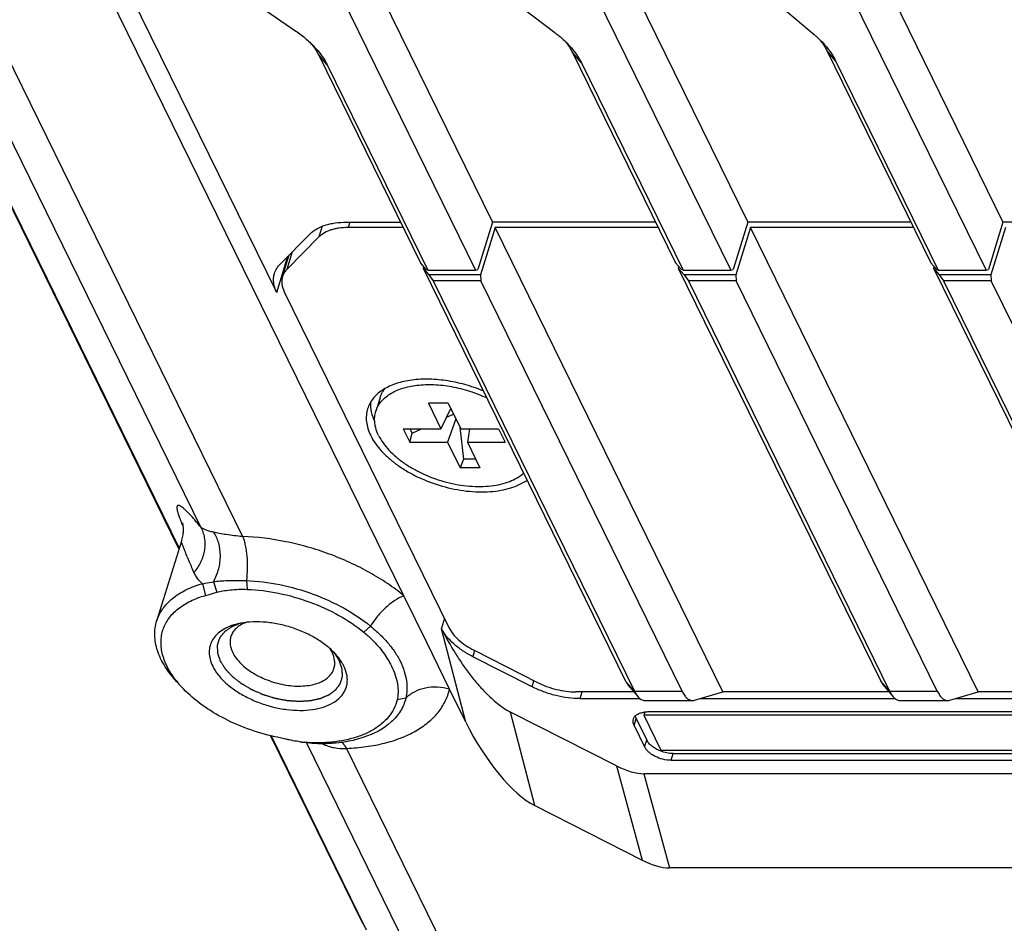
# Model space of a CAD drawing. Header units: millimetres. Extents: x 0 to 420, y 0 to 297.
# Tile 4 of 54: x 63 to 78, y 32 to 46. Entities that reach past the tile are written whole.
import ezdxf

# ---------------------------------------------------------------- set-up
doc = ezdxf.new("R2010")
doc.units = ezdxf.units.MM
doc.header["$LTSCALE"] = 23.1
doc.layers.add('00_COMPONENTS', color=7, linetype='CONTINUOUS')

msp = doc.modelspace()

# ---------------------------------------------------------------- linework, layer by layer
at = {"layer": '00_COMPONENTS', "color": 7}
for p, q in [((67.1507, 41.5476), (55.7112, 64.8588)), ((59.5797, 64.8588), (70.4861, 42.6339)), ((63.5218, 64.8588), (74.4282, 42.6339)), ((67.464, 64.8588), (78.3704, 42.6339)), ((59.5888, 63.5636), (70.2237, 41.892)), ((63.5309, 63.5636), (74.1658, 41.892)), ((67.4731, 63.5636), (78.108, 41.892)), ((69.1137, 36.8666), (57.4168, 60.7024)), ((54.6495, 59.9835), (65.6402, 37.587)), ((54.661, 59.9809), (65.6441, 37.5997)), ((55.2054, 59.8751), (65.9737, 37.9317)), ((55.8246, 59.788), (66.6241, 37.7809)), ((66.9143, 45.9489), (67.4444, 45.5855)), ((70.9394, 45.9461), (71.4488, 45.5603)), ((74.9647, 45.9434), (75.4533, 45.5301)), ((67.7944, 45.2208), (69.3714, 42.0073)), ((67.9302, 45.0641), (67.7944, 45.2208)), ((71.7216, 45.2513), (73.3135, 42.0073)), ((71.8574, 45.0946), (71.7216, 45.2513)), ((75.6478, 45.2837), (77.2556, 42.0073)), ((75.7836, 45.127), (75.6478, 45.2837)), ((67.9302, 45.0641), (69.4868, 41.892)), ((71.8574, 45.0946), (73.429, 41.892)), ((75.7836, 45.127), (77.3711, 41.892)), ((68.2272, 42.6339), (69.0638, 42.6339)), ((68.2786, 42.6339), (68.253, 42.551)), ((70.4861, 42.6339), (70.2601, 41.9028)), ((73.006, 42.6339), (70.4861, 42.6339)), ((74.4282, 42.6339), (74.2023, 41.9028)), ((76.9481, 42.6339), (74.4282, 42.6339)), ((78.3704, 42.6339), (78.1444, 41.9028)), ((80.8903, 42.6339), (78.3704, 42.6339)), ((67.2048, 41.9872), (67.6653, 42.4519)), ((67.8546, 42.571), (67.8034, 42.4054)), ((69.1045, 42.551), (68.253, 42.551)), ((70.5267, 42.551), (70.3008, 41.8199)), ((74.0449, 35.3818), (70.5267, 42.551)), ((73.0467, 42.551), (70.5267, 42.551)), ((74.4689, 42.551), (74.243, 41.8199)), ((77.987, 35.3818), (74.4689, 42.551)), ((76.9888, 42.551), (74.4689, 42.551)), ((78.411, 42.551), (78.1851, 41.8199)), ((67.8034, 42.4054), (67.3118, 41.9093)), ((67.3118, 41.9093), (67.3953, 42.1794)), ((67.1507, 41.5476), (67.3236, 42.107)), ((67.2411, 41.7939), (67.3443, 42.128)), ((69.4619, 41.9028), (69.3714, 42.0073)), ((73.404, 41.9028), (73.3135, 42.0073)), ((77.3462, 41.9028), (77.2556, 42.0073)), ((69.4202, 41.9509), (69.412, 41.9244)), ((69.412, 41.9244), (72.5409, 35.5484)), ((69.412, 41.9244), (69.5026, 41.8199)), ((69.4868, 41.892), (69.4619, 41.9028)), ((69.4868, 41.892), (70.2237, 41.892)), ((70.2237, 41.892), (70.2601, 41.9028)), ((73.3624, 41.9509), (73.3542, 41.9244)), ((73.3542, 41.9244), (76.483, 35.5484)), ((73.3542, 41.9244), (73.4447, 41.8199)), ((73.429, 41.892), (73.404, 41.9028)), ((73.429, 41.892), (74.1658, 41.892)), ((74.1658, 41.892), (74.2023, 41.9028)), ((77.3045, 41.9509), (77.2963, 41.9244)), ((77.2963, 41.9244), (80.4252, 35.5484)), ((77.2963, 41.9244), (77.3868, 41.8199)), ((77.3711, 41.892), (77.3462, 41.9028)), ((77.3711, 41.892), (78.108, 41.892)), ((78.108, 41.892), (78.1444, 41.9028)), ((69.5026, 41.8199), (69.5682, 41.7263)), ((70.3008, 41.8199), (69.5026, 41.8199)), ((69.5682, 41.7263), (72.6767, 35.3917)), ((70.305, 41.7263), (69.5682, 41.7263)), ((70.3008, 41.8199), (70.305, 41.7263)), ((73.4136, 35.3917), (70.305, 41.7263)), ((73.4447, 41.8199), (73.5103, 41.7263)), ((74.243, 41.8199), (73.4447, 41.8199)), ((73.5103, 41.7263), (76.6188, 35.3917)), ((74.2472, 41.7263), (73.5103, 41.7263)), ((74.243, 41.8199), (74.2472, 41.7263)), ((77.3557, 35.3917), (74.2472, 41.7263)), ((77.3868, 41.8199), (77.4525, 41.7263)), ((78.1851, 41.8199), (77.3868, 41.8199)), ((77.4525, 41.7263), (80.561, 35.3917)), ((78.1893, 41.7263), (77.4525, 41.7263)), ((78.1851, 41.8199), (78.1893, 41.7263)), ((81.2978, 35.3917), (78.1893, 41.7263)), ((67.2686, 41.5577), (69.8118, 36.3752)), ((68.7466, 39.9223), (68.6821, 39.7134)), ((69.4947, 39.8367), (69.6879, 39.443)), ((69.8017, 39.8367), (69.4947, 39.8367)), ((69.8396, 39.7595), (69.6879, 39.443)), ((69.8017, 39.8367), (69.9949, 39.443)), ((69.7733, 39.6211), (69.8827, 39.6717)), ((69.9181, 39.5995), (69.7896, 39.2358)), ((69.1046, 39.443), (69.2062, 39.2358)), ((69.1046, 39.443), (69.6879, 39.443)), ((69.209, 39.443), (69.2421, 39.3754)), ((69.2421, 39.3754), (69.3882, 39.443)), ((69.9815, 39.4703), (70.0366, 38.9727)), ((69.9949, 39.443), (70.5783, 39.443)), ((70.1299, 39.443), (70.0966, 39.2358)), ((70.5783, 39.443), (70.6799, 39.2358)), ((69.2062, 39.2358), (69.2421, 39.3754)), ((69.2062, 39.2358), (69.7896, 39.2358)), ((69.7896, 39.2358), (69.9828, 38.8421)), ((70.0966, 39.2358), (70.2898, 38.8421)), ((70.0966, 39.2358), (70.6799, 39.2358)), ((70.0366, 38.9727), (69.9828, 38.8421)), ((70.2257, 38.9727), (70.0366, 38.9727)), ((70.2898, 38.8421), (69.9828, 38.8421)), ((65.6777, 37.7083), (65.2964, 36.4745)), ((66.0029, 37.0519), (66.0509, 36.8696)), ((66.1738, 37.0831), (66.2255, 36.9192)), ((66.6826, 37.1002), (66.6943, 36.9641)), ((69.4678, 36.1451), (69.1137, 36.8666)), ((69.7417, 36.5181), (69.6942, 36.3645)), ((68.5998, 36.3961), (68.497, 36.302)), ((69.6982, 36.3563), (69.6942, 36.3645)), ((70.0724, 34.9129), (69.6982, 36.3563)), ((69.8218, 35.4236), (69.4678, 36.1451)), ((70.2088, 36.0191), (70.1797, 35.925)), ((71.0962, 35.4603), (70.1797, 35.925)), ((70.2002, 36.0235), (71.1786, 35.5275)), ((65.678, 35.461), (65.6034, 35.5426)), ((71.0962, 35.4603), (71.1254, 35.5545)), ((72.6767, 35.3917), (72.5409, 35.5484)), ((72.577, 35.4911), (72.7283, 35.3098)), ((76.6188, 35.3917), (76.483, 35.5484)), ((76.5192, 35.4911), (76.6705, 35.3098)), ((70.0724, 34.9129), (69.8218, 35.4236)), ((72.6682, 35.3818), (71.7711, 35.3818)), ((71.8369, 35.2782), (71.8689, 35.3818)), ((72.6767, 35.3917), (73.4136, 35.3917)), ((73.6046, 35.2517), (74.0449, 35.3818)), ((76.6104, 35.3818), (74.0449, 35.3818)), ((76.6188, 35.3917), (77.3557, 35.3917)), ((77.5468, 35.2517), (77.987, 35.3818)), ((80.5525, 35.3818), (77.987, 35.3818)), ((69.1451, 35.2849), (69.0098, 35.2571)), ((71.8369, 35.2782), (72.7604, 35.2782)), ((72.8381, 35.2473), (73.5749, 35.2473)), ((73.6944, 35.2782), (76.7025, 35.2782)), ((76.7802, 35.2473), (77.5171, 35.2473)), ((77.6365, 35.2782), (80.6447, 35.2782)), ((71.1379, 33.6251), (70.7637, 35.0685)), ((72.4018, 34.238), (70.7637, 35.0685)), ((72.8367, 35.069), (72.8214, 35.0196)), ((72.8214, 35.0196), (73.0858, 34.4809)), ((134.2255, 35.0196), (72.8214, 35.0196)), ((134.0357, 35.071), (72.8772, 35.071)), ((72.6719, 34.8638), (72.7042, 34.9682)), ((72.6719, 34.8638), (72.8346, 34.5323)), ((72.7042, 34.9682), (72.8669, 34.6367)), ((67.0546, 34.7047), (68.4759, 31.8083)), ((67.066, 34.7021), (68.5354, 31.7077)), ((67.6105, 34.5963), (70.1722, 29.376)), ((67.919, 34.5807), (67.8569, 34.595)), ((72.8346, 34.5323), (72.8669, 34.6367)), ((68.2296, 34.5092), (70.9066, 29.0542)), ((73.0858, 34.4809), (134.4898, 34.4809)), ((73.2433, 34.3251), (73.2756, 34.4295)), ((73.2756, 34.4295), (134.434, 34.4295)), ((72.4018, 34.238), (72.7965, 32.7843)), ((73.2433, 34.3251), (134.4017, 34.3251)), ((72.8234, 34.1179), (73.2182, 32.6641)), ((135.0249, 34.1179), (72.8234, 34.1179)), ((71.1379, 33.6251), (72.7965, 32.7843)), ((135.3888, 32.6641), (73.2182, 32.6641))]:
    msp.add_line(p, q, dxfattribs=at)
for points in [[(65.6933, 37.9938), (65.6932, 37.994), (65.6934, 37.9931), (65.694, 37.9911), (65.6947, 37.9878), (65.6957, 37.9835), (65.6968, 37.9781), (65.698, 37.9716), (65.6992, 37.9643), (65.7005, 37.956), (65.7016, 37.947), (65.7027, 37.9371), (65.7036, 37.9263), (65.7043, 37.9147), (65.7048, 37.9022), (65.705, 37.8887), (65.7049, 37.8744), (65.7044, 37.8591), (65.7034, 37.8428), (65.7018, 37.8255), (65.6996, 37.8071), (65.6966, 37.7877), (65.6928, 37.7672), (65.6879, 37.7456), (65.6819, 37.7227), (65.6777, 37.7083)], [(67.5081, 34.6115), (67.5155, 34.6106), (67.5272, 34.6089), (67.539, 34.6072), (67.5511, 34.6053), (67.5632, 34.6034), (67.5712, 34.6021)]]:
    msp.add_lwpolyline(points, dxfattribs=at)
for centre, radius, start, end in [((68.5683, 39.2089), 3.1327, 202.90799, 203.78936), ((66.8947, 36.5735), 1.6486, 218.59647, 222.43959), ((72.8744, 34.6782), 0.3927, 94.19087, 96.42431), ((72.8768, 34.6444), 0.4266, 89.94174, 94.18108), ((67.7822, 36.6925), 2.0989, 262.49673, 264.23722), ((67.7843, 36.7129), 2.1194, 264.23586, 264.57869)]:
    msp.add_arc(centre, radius, start, end, dxfattribs=at)
for centre, major_axis, ratio, start_param, end_param in [((70.6865, 34.9129), (-0.772, 1.3193), 0.354076, 1.3664975, 2.6388988), ((71.4522, 36.8373), (-1.5921, 2.6627), 0.3469965, -3.6445824, -3.3461733), ((71.8469, 35.3835), (-1.5921, 2.6627), 0.3469965, -3.6445824, -3.3461733)]:
    msp.add_ellipse(centre, major_axis=major_axis, ratio=ratio, start_param=start_param, end_param=end_param, dxfattribs=at)
for points, knots in [([(67.4444, 45.5855), (67.5011, 45.5466), (67.6074, 45.4658), (67.704, 45.3734), (67.7475, 45.3258)], [0, 0, 0, 0, 0.5160619, 1, 1, 1, 1]), ([(71.4488, 45.5603), (71.4698, 45.5444), (71.5495, 45.4815), (71.624, 45.4118), (71.6747, 45.3563)], [0, 0, 0, 0, 0.2597145, 1, 1, 1, 1]), ([(75.4533, 45.5301), (75.4667, 45.5188), (75.5181, 45.474), (75.5668, 45.4261), (75.6009, 45.3887)], [0, 0, 0, 0, 0.2569581, 1, 1, 1, 1]), ([(67.6867, 45.3884), (67.6913, 45.3827), (67.7089, 45.3601), (67.7257, 45.3368), (67.7376, 45.319)], [0, 0, 0, 0, 0.2545031, 1, 1, 1, 1]), ([(71.6139, 45.4189), (71.6185, 45.4132), (71.6361, 45.3906), (71.6529, 45.3672), (71.6647, 45.3495)], [0, 0, 0, 0, 0.2545032, 1, 1, 1, 1]), ([(71.6647, 45.3495), (71.6701, 45.3414), (71.6906, 45.3096), (71.7092, 45.2765), (71.7216, 45.2513)], [0, 0, 0, 0, 0.2565998, 1, 1, 1, 1]), ([(71.6747, 45.3563), (71.6937, 45.3355), (71.7632, 45.2547), (71.8229, 45.1649), (71.8574, 45.0946)], [0, 0, 0, 0, 0.2651007, 1, 1, 1, 1]), ([(75.5402, 45.4513), (75.5447, 45.4456), (75.5624, 45.423), (75.5791, 45.3996), (75.591, 45.3819)], [0, 0, 0, 0, 0.2545033, 1, 1, 1, 1]), ([(75.591, 45.3819), (75.5964, 45.3738), (75.6169, 45.342), (75.6354, 45.3089), (75.6478, 45.2837)], [0, 0, 0, 0, 0.2566, 1, 1, 1, 1]), ([(75.6009, 45.3887), (75.62, 45.3678), (75.6895, 45.2871), (75.7491, 45.1973), (75.7836, 45.127)], [0, 0, 0, 0, 0.2651014, 1, 1, 1, 1]), ([(67.7376, 45.319), (67.7429, 45.3109), (67.7635, 45.2791), (67.782, 45.2461), (67.7944, 45.2208)], [0, 0, 0, 0, 0.2566002, 1, 1, 1, 1]), ([(67.7475, 45.3258), (67.7666, 45.305), (67.8361, 45.2242), (67.8957, 45.1345), (67.9302, 45.0641)], [0, 0, 0, 0, 0.2651009, 1, 1, 1, 1]), ([(67.6653, 42.4519), (67.7284, 42.5155), (67.8365, 42.5713), (67.974, 42.6085), (68.0836, 42.6285), (68.1691, 42.6339), (68.2272, 42.6339)], [0, 0, 0, 0, 0.4461609, 0.5752259, 0.7108903, 1, 1, 1, 1]), ([(68.253, 42.551), (68.2065, 42.551), (68.1381, 42.5467), (68.0504, 42.5307), (67.9404, 42.5009), (67.8539, 42.4563), (67.8034, 42.4054)], [0, 0, 0, 0, 0.2891121, 0.4247731, 0.5538389, 1, 1, 1, 1]), ([(67.1163, 41.8429), (67.1246, 41.8695), (67.1485, 41.9218), (67.1844, 41.9666), (67.2048, 41.9872)], [0, 0, 0, 0, 0.4899082, 1, 1, 1, 1]), ([(67.1507, 41.5476), (67.1386, 41.5723), (67.1184, 41.622), (67.1018, 41.6983), (67.1002, 41.7726), (67.1093, 41.8202), (67.1163, 41.8429)], [0, 0, 0, 0, 0.2715869, 0.5255283, 0.7663041, 1, 1, 1, 1]), ([(67.3118, 41.9093), (67.2955, 41.8928), (67.2668, 41.857), (67.2477, 41.8152), (67.2411, 41.7939)], [0, 0, 0, 0, 0.5101006, 1, 1, 1, 1]), ([(67.2411, 41.7939), (67.2355, 41.7758), (67.2281, 41.7376), (67.2299, 41.6562), (67.2499, 41.5958), (67.2686, 41.5577)], [0, 0, 0, 0, 0.2341412, 0.4753766, 1, 1, 1, 1]), ([(70.3428, 40.028), (70.2497, 40.0667), (70.0591, 40.1321), (69.7677, 40.1935), (69.4818, 40.2162), (69.2145, 40.1992), (69.0108, 40.1509), (68.8694, 40.0914), (68.7782, 40.0393), (68.6999, 39.9787), (68.6356, 39.9104), (68.586, 39.835), (68.5632, 39.7805), (68.5547, 39.7527)], [0, 0, 0, 0, 0.1522599, 0.303332, 0.4485689, 0.5839048, 0.7063901, 0.7624515, 0.8150701, 0.8645266, 0.9113203, 0.9561735, 1, 1, 1, 1]), ([(68.6821, 39.7134), (68.6902, 39.7397), (68.7121, 39.7915), (68.7602, 39.8626), (68.823, 39.9266), (68.9284, 40.0039), (69.0941, 40.0769), (69.3248, 40.1238), (69.5832, 40.1316), (69.8567, 40.1), (70.132, 40.0306), (70.31, 39.9605), (70.3959, 39.9197)], [0, 0, 0, 0, 0.04344, 0.0879961, 0.1346501, 0.1841599, 0.2932995, 0.4169552, 0.5534792, 0.6993433, 0.8499004, 1, 1, 1, 1]), ([(68.7466, 39.9223), (68.7545, 39.9477), (68.7755, 39.9979), (68.8056, 40.0432), (68.8226, 40.0645)], [0, 0, 0, 0, 0.4940325, 1, 1, 1, 1]), ([(68.5994, 39.8533), (68.5963, 39.804), (68.6058, 39.6995), (68.6416, 39.6014), (68.6651, 39.5528)], [0, 0, 0, 0, 0.4781036, 1, 1, 1, 1]), ([(68.5547, 39.7527), (68.5449, 39.721), (68.532, 39.6543), (68.5343, 39.5503), (68.5576, 39.4434), (68.5858, 39.374), (68.6028, 39.3394)], [0, 0, 0, 0, 0.2336956, 0.4744732, 0.7284112, 1, 1, 1, 1]), ([(68.7256, 39.3394), (68.7102, 39.3707), (68.6847, 39.4335), (68.6636, 39.5302), (68.6616, 39.6243), (68.6732, 39.6847), (68.6821, 39.7134)], [0, 0, 0, 0, 0.2715674, 0.5255368, 0.7663002, 1, 1, 1, 1]), ([(68.6028, 39.3394), (68.6456, 39.252), (68.7367, 39.1274), (68.8876, 38.9818), (69.0244, 38.8752), (69.1776, 38.7777), (69.402, 38.6609), (69.7036, 38.5488), (70.0178, 38.4851), (70.2666, 38.4671), (70.4438, 38.4704), (70.6106, 38.4904), (70.8068, 38.5369), (70.9424, 38.5974), (71.0186, 38.6508)], [0, 0, 0, 0, 0.1065777, 0.1662109, 0.2295606, 0.2960431, 0.3649264, 0.506379, 0.646816, 0.7144703, 0.779304, 0.8406609, 0.8980607, 1, 1, 1, 1]), ([(68.7256, 39.3394), (68.745, 39.2998), (68.7929, 39.2209), (68.8844, 39.1101), (68.9966, 39.0042), (69.1271, 38.9053), (69.2734, 38.8153), (69.4868, 38.709), (69.7719, 38.6096), (70.0672, 38.558), (70.2984, 38.5494), (70.4608, 38.5593), (70.6118, 38.5853), (70.7858, 38.6384), (70.9032, 38.7036), (70.9655, 38.7591)], [0, 0, 0, 0, 0.051881, 0.1081847, 0.1687606, 0.2331704, 0.3007543, 0.3706951, 0.5137614, 0.6546045, 0.7218628, 0.7858618, 0.8459646, 0.9017607, 1, 1, 1, 1]), ([(65.9737, 37.9317), (65.9564, 37.9527), (65.9228, 37.9929), (65.8736, 38.05), (65.8276, 38.1012), (65.7852, 38.1461), (65.7466, 38.1844), (65.7121, 38.2156), (65.6857, 38.2364), (65.6667, 38.2487), (65.6546, 38.2553), (65.6438, 38.2596), (65.6342, 38.2617), (65.6258, 38.2613), (65.6187, 38.2579), (65.6135, 38.2516), (65.6104, 38.2427), (65.609, 38.2311), (65.6094, 38.2168), (65.6115, 38.1995), (65.6174, 38.17), (65.6304, 38.125), (65.6531, 38.0615), (65.6719, 38.015), (65.6827, 37.9895)], [0, 0, 0, 0, 0.1052109, 0.2024704, 0.2912764, 0.3710952, 0.4413412, 0.5014022, 0.5506893, 0.5711584, 0.5888162, 0.6037246, 0.6160896, 0.62641, 0.6356926, 0.6454498, 0.6571625, 0.6718554, 0.6901631, 0.7125005, 0.7391657, 0.8063383, 0.8930354, 1, 1, 1, 1]), ([(65.9737, 37.9317), (65.988, 37.9054), (66.0123, 37.8501), (66.0347, 37.7617), (66.0428, 37.6694), (66.0343, 37.5434), (65.9871, 37.387), (65.9157, 37.2765), (65.8731, 37.2264)], [0, 0, 0, 0, 0.1186927, 0.2387769, 0.3607198, 0.4848019, 0.738839, 1, 1, 1, 1]), ([(66.1745, 37.847), (66.1518, 37.8516), (66.1102, 37.8613), (66.0407, 37.8844), (65.9953, 37.9098), (65.9737, 37.9317)], [0, 0, 0, 0, 0.3151509, 0.5811048, 1, 1, 1, 1]), ([(66.1745, 37.847), (66.2084, 37.7967), (66.2601, 37.6784), (66.2839, 37.4818), (66.2572, 37.2765), (66.2067, 37.145), (66.1738, 37.0831)], [0, 0, 0, 0, 0.2283212, 0.4759209, 0.7365404, 1, 1, 1, 1]), ([(66.6241, 37.7809), (66.5805, 37.7835), (66.4964, 37.7906), (66.3765, 37.8073), (66.2703, 37.827), (66.2046, 37.8409), (66.1745, 37.847)], [0, 0, 0, 0, 0.2878825, 0.5566786, 0.7977438, 1, 1, 1, 1]), ([(69.1137, 36.8666), (69.0328, 36.933), (68.8605, 37.0607), (68.5814, 37.2316), (68.28, 37.3838), (67.9615, 37.5146), (67.6313, 37.6218), (67.1878, 37.7297), (66.8484, 37.7724), (66.6241, 37.7809)], [0, 0, 0, 0, 0.1165977, 0.2383357, 0.3639771, 0.4921367, 0.6213383, 0.7500692, 1, 1, 1, 1]), ([(66.6241, 37.7809), (66.6326, 37.76), (66.6481, 37.7146), (66.6732, 37.6129), (66.6928, 37.4698), (66.6983, 37.2878), (66.69, 37.1628), (66.6826, 37.1002)], [0, 0, 0, 0, 0.098477, 0.2083507, 0.4556075, 0.7258062, 1, 1, 1, 1]), ([(65.8731, 37.2264), (65.8594, 37.258), (65.8332, 37.3187), (65.796, 37.4057), (65.7628, 37.4843), (65.7381, 37.544), (65.7207, 37.5867), (65.7096, 37.6145), (65.6999, 37.6392), (65.6918, 37.6606), (65.6855, 37.6783), (65.6814, 37.6907), (65.6791, 37.6986), (65.6781, 37.7029), (65.6776, 37.706), (65.6775, 37.7077), (65.6777, 37.7083)], [0, 0, 0, 0, 0.1985616, 0.3809928, 0.5454962, 0.6898594, 0.7536545, 0.811331, 0.8624403, 0.9064745, 0.9428702, 0.971008, 0.9817733, 0.9902275, 0.9963017, 1, 1, 1, 1]), ([(66.0029, 37.0519), (65.9745, 37.0761), (65.9238, 37.1297), (65.8873, 37.1937), (65.8731, 37.2264)], [0, 0, 0, 0, 0.511173, 1, 1, 1, 1]), ([(65.2964, 36.4745), (65.3066, 36.5076), (65.3327, 36.573), (65.3873, 36.6647), (65.4569, 36.7499), (65.5718, 36.8561), (65.7525, 36.9678), (65.9154, 37.0275), (66.0029, 37.0519)], [0, 0, 0, 0, 0.1095446, 0.2209043, 0.3357513, 0.4555032, 0.7133805, 1, 1, 1, 1]), ([(66.0029, 37.0519), (66.0164, 37.0544), (66.0733, 37.065), (66.1303, 37.0757), (66.1738, 37.0831)], [0, 0, 0, 0, 0.2377002, 1, 1, 1, 1]), ([(66.1738, 37.0831), (66.207, 37.0876), (66.281, 37.0951), (66.4506, 37.1047), (66.5871, 37.1038), (66.6826, 37.1002)], [0, 0, 0, 0, 0.1974378, 0.4375917, 1, 1, 1, 1]), ([(66.2255, 36.9192), (66.2557, 36.9275), (66.3233, 36.9426), (66.4794, 36.9645), (66.6061, 36.9674), (66.6943, 36.9641)], [0, 0, 0, 0, 0.1989835, 0.4392849, 1, 1, 1, 1]), ([(66.6826, 37.1002), (66.8553, 37.0937), (67.2055, 37.0495), (67.7138, 36.9051), (68.1876, 36.6902), (68.4725, 36.5006), (68.5998, 36.3961)], [0, 0, 0, 0, 0.2500848, 0.5079905, 0.761753, 1, 1, 1, 1]), ([(66.6943, 36.9641), (66.8567, 36.9579), (67.186, 36.9164), (67.6639, 36.7806), (68.1094, 36.5785), (68.3774, 36.4003), (68.497, 36.302)], [0, 0, 0, 0, 0.2500848, 0.5079905, 0.761753, 1, 1, 1, 1]), ([(65.6062, 35.545), (65.5552, 35.6091), (65.4675, 35.7389), (65.3947, 35.9166), (65.3672, 36.0556), (65.3615, 36.1554), (65.3703, 36.2524), (65.3937, 36.3456), (65.4314, 36.4343), (65.4831, 36.5176), (65.5483, 36.5948), (65.6548, 36.6912), (65.8212, 36.7927), (65.9708, 36.8472), (66.0509, 36.8696)], [0, 0, 0, 0, 0.1417417, 0.2695096, 0.3290213, 0.3862519, 0.4419142, 0.4968328, 0.5518896, 0.6079555, 0.6658255, 0.7261694, 0.8559959, 1, 1, 1, 1]), ([(66.0509, 36.8696), (66.065, 36.8736), (66.1232, 36.8901), (66.1813, 36.907), (66.2255, 36.9192)], [0, 0, 0, 0, 0.2427321, 1, 1, 1, 1]), ([(69.1137, 36.8666), (69.0658, 36.8476), (68.9685, 36.7939), (68.833, 36.6858), (68.7062, 36.5516), (68.6327, 36.4495), (68.5998, 36.3961)], [0, 0, 0, 0, 0.2186314, 0.4678324, 0.7337418, 1, 1, 1, 1]), ([(65.6034, 35.5426), (65.5367, 35.6157), (65.4472, 35.7306), (65.3568, 35.8952), (65.308, 36.0155), (65.277, 36.1347), (65.264, 36.2519), (65.2695, 36.3659), (65.2855, 36.4392), (65.2964, 36.4745)], [0, 0, 0, 0, 0.289284, 0.4225159, 0.5484445, 0.6678247, 0.7818046, 0.8919147, 1, 1, 1, 1]), ([(66.5525, 36.4322), (66.5087, 36.4219), (66.4258, 36.3966), (66.3143, 36.3414), (66.2237, 36.2715), (66.1567, 36.1883), (66.1159, 36.0936), (66.1031, 35.9908), (66.1182, 35.8834), (66.1449, 35.814), (66.1618, 35.7795)], [0, 0, 0, 0, 0.1505813, 0.2881087, 0.4136361, 0.5299088, 0.6413692, 0.7535233, 0.8717149, 1, 1, 1, 1]), ([(66.5938, 36.4409), (66.585, 36.4375), (66.5675, 36.4306), (66.5456, 36.422), (66.5281, 36.4151), (66.515, 36.4099), (66.5018, 36.4047), (66.4887, 36.3995), (66.4778, 36.3952), (66.469, 36.3918), (66.4635, 36.3896), (66.4592, 36.3879), (66.4564, 36.3868), (66.4545, 36.3861), (66.4534, 36.3856), (66.4526, 36.385), (66.4515, 36.3842), (66.4498, 36.383), (66.4477, 36.3815), (66.4443, 36.3791), (66.44, 36.3761), (66.4348, 36.3725), (66.428, 36.3677), (66.416, 36.3593), (66.3989, 36.3473), (66.3817, 36.3353), (66.3697, 36.3269), (66.3629, 36.3221), (66.3577, 36.3185), (66.3535, 36.3155), (66.35, 36.3131), (66.3479, 36.3116), (66.3462, 36.3104), (66.3451, 36.3097), (66.3442, 36.3091), (66.3437, 36.3086), (66.3433, 36.308), (66.3424, 36.3069), (66.3411, 36.3052), (66.3394, 36.303), (66.3376, 36.3007), (66.3353, 36.2978), (66.3312, 36.2926), (66.3254, 36.2851), (66.3184, 36.2762), (66.3113, 36.2673), (66.3043, 36.2583), (66.2973, 36.2494), (66.2903, 36.2405), (66.2845, 36.233), (66.2798, 36.2271), (66.2769, 36.2234), (66.2746, 36.2204), (66.2728, 36.2182), (66.2714, 36.2163), (66.2703, 36.215), (66.2698, 36.2143), (66.2693, 36.2137), (66.2691, 36.2131), (66.2688, 36.2122), (66.2683, 36.2107), (66.2676, 36.2086), (66.2667, 36.206), (66.2656, 36.2026), (66.2642, 36.1983), (66.2619, 36.1914), (66.259, 36.1828), (66.2555, 36.1725), (66.2521, 36.1623), (66.2487, 36.152), (66.2452, 36.1417), (66.2418, 36.1314), (66.2389, 36.1228), (66.2369, 36.1168), (66.2357, 36.1134), (66.2349, 36.1108), (66.234, 36.1082), (66.2334, 36.1063), (66.2329, 36.105), (66.2327, 36.1044), (66.2326, 36.1037), (66.2326, 36.1028), (66.2326, 36.1016), (66.2327, 36.0997), (66.2327, 36.0974), (66.2328, 36.0937), (66.2329, 36.089), (66.2331, 36.0834), (66.2332, 36.0759), (66.2335, 36.0628), (66.234, 36.044), (66.2344, 36.0253), (66.2347, 36.0122), (66.2349, 36.0047), (66.235, 35.9991), (66.2351, 35.9944), (66.2352, 35.9907), (66.2352, 35.9884), (66.2353, 35.9865), (66.2353, 35.9853), (66.2353, 35.9844), (66.2355, 35.9837), (66.2358, 35.9829), (66.2363, 35.9814), (66.237, 35.9792), (66.238, 35.9763), (66.239, 35.9733), (66.2403, 35.9693), (66.2427, 35.9624), (66.246, 35.9526), (66.25, 35.9407), (66.254, 35.9289), (66.2581, 35.9171), (66.2634, 35.9013), (66.2701, 35.8815), (66.2754, 35.8658), (66.2781, 35.8579)], [0, 0, 0, 0, 0.03125, 0.0625, 0.078125, 0.09375, 0.109375, 0.125, 0.140625, 0.1484375, 0.15625, 0.1601562, 0.1640625, 0.1660156, 0.1669922, 0.1679688, 0.1699219, 0.171875, 0.1757812, 0.1796875, 0.1875, 0.1953125, 0.203125, 0.21875, 0.25, 0.28125, 0.296875, 0.3046875, 0.3125, 0.3203125, 0.3242188, 0.328125, 0.3300781, 0.3320312, 0.3330078, 0.3339844, 0.3349609, 0.3359375, 0.3398438, 0.34375, 0.3476562, 0.3515625, 0.359375, 0.375, 0.390625, 0.40625, 0.421875, 0.4375, 0.453125, 0.46875, 0.4765625, 0.484375, 0.4882812, 0.4921875, 0.4960938, 0.4980469, 0.4990234, 0.5, 0.5009766, 0.5019531, 0.5039062, 0.5078125, 0.5117188, 0.515625, 0.5234375, 0.53125, 0.546875, 0.5625, 0.578125, 0.59375, 0.609375, 0.625, 0.640625, 0.6484375, 0.6523438, 0.65625, 0.6601562, 0.6640625, 0.6650391, 0.6660156, 0.6669922, 0.6679688, 0.6699219, 0.671875, 0.6757812, 0.6796875, 0.6875, 0.6953125, 0.703125, 0.71875, 0.75, 0.78125, 0.796875, 0.8046875, 0.8125, 0.8203125, 0.8242188, 0.828125, 0.8300781, 0.8320312, 0.8330078, 0.8339844, 0.8349609, 0.8359375, 0.8398438, 0.84375, 0.8476562, 0.8515625, 0.859375, 0.875, 0.890625, 0.90625, 0.921875, 0.9375, 0.96875, 1, 1, 1, 1]), ([(66.6736, 36.4536), (66.645, 36.4424), (66.5919, 36.4166), (66.5237, 36.3656), (66.4725, 36.3048), (66.4506, 36.2581), (66.4433, 36.2345)], [0, 0, 0, 0, 0.2801302, 0.5362338, 0.7734037, 1, 1, 1, 1]), ([(68.0571, 35.9673), (68.0152, 36.0131), (67.9193, 36.1007), (67.7535, 36.2135), (67.5653, 36.3096), (67.3621, 36.3852), (67.1517, 36.4374), (66.9421, 36.4642), (66.7415, 36.4646), (66.6129, 36.4464), (66.5525, 36.4322)], [0, 0, 0, 0, 0.1137183, 0.236808, 0.3666449, 0.5, 0.633355, 0.7631919, 0.8862816, 1, 1, 1, 1]), ([(68.5998, 36.3961), (68.6481, 36.3564), (68.7413, 36.2745), (68.8683, 36.142), (68.9772, 36.0009), (69.0363, 35.9001), (69.0614, 35.8489)], [0, 0, 0, 0, 0.2600812, 0.5155047, 0.7627123, 1, 1, 1, 1]), ([(69.6983, 36.3563), (69.7545, 36.2418), (69.8478, 36.0718), (69.9888, 35.8514), (70.1071, 35.6849), (70.2384, 35.5197), (70.3863, 35.3569), (70.5263, 35.2273), (70.6544, 35.1311), (70.7257, 35.0878), (70.7637, 35.0685)], [0, 0, 0, 0, 0.225882, 0.3429862, 0.4632995, 0.5874555, 0.7165483, 0.8526355, 0.9245383, 1, 1, 1, 1]), ([(70.1797, 35.925), (70.1252, 35.9526), (70.0224, 36.0122), (69.8861, 36.1166), (69.7761, 36.2302), (69.7198, 36.314), (69.6983, 36.3563)], [0, 0, 0, 0, 0.279476, 0.542035, 0.782994, 1, 1, 1, 1]), ([(69.8118, 36.3752), (69.8287, 36.3407), (69.8734, 36.2723), (69.9619, 36.1797), (70.0723, 36.0945), (70.1558, 36.046), (70.2002, 36.0235)], [0, 0, 0, 0, 0.2162029, 0.4569079, 0.7197746, 1, 1, 1, 1]), ([(66.4433, 36.2345), (66.4375, 36.2156), (66.4298, 36.1759), (66.4317, 36.0911), (66.4525, 36.0281), (66.472, 35.9884)], [0, 0, 0, 0, 0.2341407, 0.4753751, 1, 1, 1, 1]), ([(68.497, 36.302), (68.5422, 36.2649), (68.6498, 36.1681), (68.7993, 35.9968), (68.8882, 35.8531), (68.9243, 35.7795)], [0, 0, 0, 0, 0.2580615, 0.638364, 1, 1, 1, 1]), ([(68.0071, 35.9884), (68.0044, 35.9939), (67.993, 36.0161), (67.9799, 36.0374), (67.9693, 36.0531)], [0, 0, 0, 0, 0.2432118, 1, 1, 1, 1]), ([(66.472, 35.9884), (66.4866, 35.9585), (66.524, 35.8988), (66.5965, 35.8162), (66.6862, 35.7383), (66.8282, 35.6416), (67.0316, 35.5462), (67.2508, 35.4892), (67.4278, 35.47), (67.5543, 35.4697), (67.6723, 35.4833), (67.7789, 35.5105), (67.8714, 35.5508), (67.9472, 35.6034), (68.004, 35.6673), (68.0279, 35.7171), (68.0357, 35.7424)], [0, 0, 0, 0, 0.054373, 0.1140104, 0.1786176, 0.2474787, 0.3935209, 0.5422961, 0.6144166, 0.6833079, 0.7479523, 0.8076311, 0.8620456, 0.9114641, 0.9568685, 1, 1, 1, 1]), ([(68.0357, 35.7424), (68.0415, 35.7612), (68.0492, 35.801), (68.0473, 35.8858), (68.0265, 35.9487), (68.0071, 35.9884)], [0, 0, 0, 0, 0.2341407, 0.4753751, 1, 1, 1, 1]), ([(68.1202, 35.8579), (68.1188, 35.8606), (68.116, 35.866), (68.1129, 35.8721), (68.1108, 35.8762), (68.1099, 35.8779), (68.1092, 35.8792), (68.1084, 35.8807), (68.1069, 35.8833), (68.1048, 35.887), (68.1014, 35.893), (68.0984, 35.8982), (68.0959, 35.9027), (68.094, 35.9056), (68.0907, 35.9108), (68.087, 35.9168), (68.0833, 35.9227), (68.0805, 35.9272), (68.0774, 35.9316), (68.0734, 35.9375), (68.0693, 35.9434), (68.0653, 35.9493), (68.061, 35.9552), (68.0566, 35.9611), (68.0522, 35.967), (68.0495, 35.9707), (68.0476, 35.9732), (68.0465, 35.9747), (68.0452, 35.9763), (68.0436, 35.9782), (68.0398, 35.9829), (68.0342, 35.99), (68.0292, 35.9962), (68.0266, 35.9993)], [0, 0, 0, 0, 0.0625, 0.125, 0.140625, 0.15625, 0.1640625, 0.171875, 0.1875, 0.21875, 0.25, 0.3125, 0.328125, 0.34375, 0.375, 0.4375, 0.46875, 0.5, 0.53125, 0.5625, 0.625, 0.65625, 0.6875, 0.75, 0.78125, 0.8125, 0.828125, 0.8359375, 0.84375, 0.859375, 0.875, 0.9375, 1, 1, 1, 1]), ([(68.1881, 35.7795), (68.1802, 35.7957), (68.1436, 35.8629), (68.0965, 35.9241), (68.0571, 35.9673)], [0, 0, 0, 0, 0.2355669, 1, 1, 1, 1]), ([(66.1618, 35.7795), (66.185, 35.7322), (66.2465, 35.6381), (66.3682, 35.5108), (66.5201, 35.3937), (66.6963, 35.2912), (66.8905, 35.2069), (67.0953, 35.1442), (67.3031, 35.1052), (67.5062, 35.0914), (67.6969, 35.1035), (67.8685, 35.1411), (68.0147, 35.203), (68.1134, 35.2758), (68.172, 35.3441), (68.2052, 35.3985), (68.2284, 35.4567), (68.2412, 35.5181), (68.2436, 35.5819), (68.2326, 35.6715), (68.2088, 35.7373), (68.1881, 35.7795)], [0, 0, 0, 0, 0.0572052, 0.1208944, 0.1904475, 0.2645926, 0.3416343, 0.4196389, 0.4965981, 0.5705847, 0.6399169, 0.7033449, 0.7602815, 0.811094, 0.8347251, 0.8575447, 0.8799486, 0.9023706, 0.9252431, 0.9489571, 1, 1, 1, 1]), ([(66.2781, 35.8579), (66.2845, 35.8478), (66.2941, 35.8327), (66.3069, 35.8126), (66.3165, 35.7975), (66.3245, 35.7849), (66.3309, 35.7749), (66.3357, 35.7673), (66.3405, 35.7598), (66.3445, 35.7535), (66.3477, 35.7484), (66.3501, 35.7447), (66.3521, 35.7415), (66.3535, 35.7393), (66.3543, 35.7381), (66.3548, 35.7371), (66.3558, 35.7362), (66.3569, 35.735), (66.3589, 35.7329), (66.3617, 35.7299), (66.3651, 35.7262), (66.3696, 35.7214), (66.3753, 35.7154), (66.3821, 35.7081), (66.3889, 35.7008), (66.398, 35.6912), (66.4094, 35.6791), (66.423, 35.6645), (66.4343, 35.6524), (66.4434, 35.6428), (66.4491, 35.6367), (66.4536, 35.6319), (66.457, 35.6282), (66.4599, 35.6252), (66.4618, 35.6231), (66.463, 35.6219), (66.4638, 35.621), (66.4649, 35.6202), (66.4663, 35.619), (66.4688, 35.6171), (66.4724, 35.6143), (66.4767, 35.6109), (66.4824, 35.6065), (66.4895, 35.6009), (66.5009, 35.592), (66.5152, 35.5808), (66.5323, 35.5674), (66.5494, 35.554), (66.5637, 35.5429), (66.5751, 35.534), (66.5822, 35.5284), (66.588, 35.5239), (66.5922, 35.5206), (66.5958, 35.5178), (66.5983, 35.5158), (66.5997, 35.5147), (66.6007, 35.5138), (66.6021, 35.5131), (66.6038, 35.5121), (66.6067, 35.5104), (66.611, 35.5079), (66.6161, 35.5049), (66.6228, 35.5009), (66.6313, 35.496), (66.6449, 35.488), (66.6618, 35.478), (66.6822, 35.4661), (66.7025, 35.4542), (66.7195, 35.4442), (66.733, 35.4362), (66.7415, 35.4313), (66.7483, 35.4273), (66.7534, 35.4243), (66.7576, 35.4218), (66.7606, 35.4201), (66.7623, 35.4191), (66.7635, 35.4183), (66.765, 35.4177), (66.7668, 35.4169), (66.77, 35.4155), (66.7746, 35.4135), (66.7801, 35.4111), (66.7875, 35.4079), (66.7967, 35.4039), (66.8114, 35.3975), (66.8298, 35.3894), (66.8519, 35.3798), (66.874, 35.3702), (66.8924, 35.3622), (66.9071, 35.3558), (66.9163, 35.3517), (66.9237, 35.3485), (66.9292, 35.3461), (66.9338, 35.3441), (66.937, 35.3427), (66.9389, 35.3419), (66.9402, 35.3413), (66.9417, 35.3409), (66.9437, 35.3403), (66.9471, 35.3392), (66.9519, 35.3377), (66.9578, 35.3359), (66.9655, 35.3336), (66.9752, 35.3306), (66.9908, 35.3258), (67.0102, 35.3198), (67.0335, 35.3127), (67.0569, 35.3055), (67.0763, 35.2995), (67.0918, 35.2947), (67.1016, 35.2918), (67.1093, 35.2894), (67.1152, 35.2876), (67.12, 35.2861), (67.1234, 35.285), (67.1254, 35.2845), (67.1268, 35.2839), (67.1283, 35.2837), (67.1303, 35.2833), (67.1337, 35.2827), (67.1386, 35.2818), (67.1446, 35.2807), (67.1525, 35.2792), (67.1623, 35.2773), (67.1781, 35.2744), (67.1978, 35.2707), (67.2215, 35.2663), (67.2451, 35.2618), (67.2649, 35.2581), (67.2806, 35.2552), (67.2905, 35.2533), (67.2984, 35.2518), (67.3043, 35.2507), (67.3092, 35.2498), (67.3127, 35.2492), (67.3146, 35.2488), (67.3161, 35.2485), (67.3176, 35.2484), (67.3196, 35.2483), (67.323, 35.2481), (67.3279, 35.2478), (67.3338, 35.2474), (67.3416, 35.2469), (67.3514, 35.2462), (67.3671, 35.2452), (67.3867, 35.2439), (67.4102, 35.2424), (67.4337, 35.2409), (67.4533, 35.2396), (67.4689, 35.2386), (67.4787, 35.2379), (67.4866, 35.2374), (67.4924, 35.237), (67.4973, 35.2367), (67.5008, 35.2365), (67.5027, 35.2364), (67.5042, 35.2362), (67.5055, 35.2364), (67.5074, 35.2365), (67.5105, 35.2367), (67.515, 35.237), (67.5204, 35.2374), (67.5276, 35.2379), (67.5367, 35.2385), (67.5511, 35.2395), (67.5691, 35.2407), (67.5907, 35.2422), (67.6124, 35.2437), (67.6304, 35.2449), (67.6448, 35.2459), (67.6539, 35.2465), (67.6611, 35.247), (67.6665, 35.2474), (67.671, 35.2477), (67.6741, 35.2479), (67.6759, 35.248), (67.6773, 35.248), (67.6785, 35.2484), (67.6801, 35.2487), (67.6829, 35.2494), (67.687, 35.2503), (67.6918, 35.2514), (67.6983, 35.2528), (67.7063, 35.2547), (67.7192, 35.2576), (67.7354, 35.2612), (67.7547, 35.2656), (67.7709, 35.2693), (67.7838, 35.2722), (67.7935, 35.2744), (67.8031, 35.2766), (67.8112, 35.2784), (67.8177, 35.2799), (67.8225, 35.281), (67.8265, 35.2819), (67.8294, 35.2825), (67.8309, 35.2829), (67.8322, 35.2831), (67.8332, 35.2836), (67.8346, 35.2842), (67.8369, 35.2852), (67.8403, 35.2867), (67.8444, 35.2885), (67.8499, 35.2909), (67.8567, 35.2938), (67.8649, 35.2974), (67.873, 35.301), (67.8839, 35.3057), (67.8976, 35.3116), (67.9112, 35.3176), (67.9221, 35.3223), (67.9302, 35.3259), (67.9384, 35.3294), (67.9452, 35.3324), (67.9507, 35.3348), (67.9541, 35.3363), (67.9568, 35.3374), (67.9589, 35.3383), (67.9606, 35.3391), (67.9619, 35.3397), (67.963, 35.3401), (67.9637, 35.3407), (67.9648, 35.3415), (67.9662, 35.3426), (67.9678, 35.3438), (67.9699, 35.3454), (67.9726, 35.3474), (67.9769, 35.3507), (67.9823, 35.3548), (67.9887, 35.3597), (67.9952, 35.3646), (68.0038, 35.3711), (68.0145, 35.3792), (68.0253, 35.3874), (68.0339, 35.3939), (68.0403, 35.3988), (68.0468, 35.4037), (68.0522, 35.4077), (68.0565, 35.411), (68.0592, 35.413), (68.0613, 35.4147), (68.0629, 35.4159), (68.0643, 35.4169), (68.0652, 35.4176), (68.0657, 35.418), (68.0662, 35.4183), (68.0664, 35.4187), (68.0668, 35.4192), (68.0674, 35.42), (68.0683, 35.4213), (68.0693, 35.4227), (68.0708, 35.4247), (68.0725, 35.4271), (68.0754, 35.431), (68.0789, 35.4359), (68.0832, 35.4418), (68.0874, 35.4476), (68.0931, 35.4554), (68.1002, 35.4652), (68.1073, 35.475), (68.113, 35.4828), (68.1172, 35.4886), (68.1215, 35.4945), (68.125, 35.4994), (68.1279, 35.5033), (68.1296, 35.5057), (68.131, 35.5077), (68.1321, 35.5091), (68.133, 35.5104), (68.1336, 35.5112), (68.134, 35.5117), (68.1343, 35.5121), (68.1344, 35.5125), (68.1345, 35.513), (68.1348, 35.514), (68.1353, 35.5154), (68.1358, 35.5171), (68.1364, 35.5193), (68.1373, 35.5221), (68.1386, 35.5265), (68.1403, 35.5321), (68.1424, 35.5388), (68.1444, 35.5455), (68.1471, 35.5544), (68.1505, 35.5655), (68.1539, 35.5767), (68.1566, 35.5856), (68.1586, 35.5923), (68.1606, 35.5989), (68.1623, 35.6045), (68.1637, 35.609), (68.1645, 35.6117), (68.1652, 35.614), (68.1657, 35.6156), (68.1661, 35.617), (68.1664, 35.618), (68.1666, 35.6186), (68.1668, 35.619), (68.1667, 35.6194), (68.1667, 35.62), (68.1666, 35.6211), (68.1666, 35.6226), (68.1665, 35.6244), (68.1664, 35.6268), (68.1663, 35.6299), (68.1661, 35.6347), (68.1659, 35.6407), (68.1656, 35.648), (68.1654, 35.6552), (68.165, 35.6649), (68.1645, 35.677), (68.1641, 35.6891), (68.1637, 35.6987), (68.1634, 35.706), (68.1632, 35.7132), (68.1629, 35.7193), (68.1628, 35.7241), (68.1626, 35.7271), (68.1625, 35.7296), (68.1625, 35.7314), (68.1624, 35.7329), (68.1624, 35.7339), (68.1623, 35.7346), (68.1624, 35.735), (68.1622, 35.7355), (68.162, 35.7361), (68.1616, 35.7372), (68.161, 35.7388), (68.1604, 35.7408), (68.1595, 35.7433), (68.1584, 35.7465), (68.1566, 35.7516), (68.1544, 35.758), (68.1518, 35.7657), (68.1492, 35.7734), (68.1457, 35.7836), (68.1413, 35.7964), (68.136, 35.8118), (68.129, 35.8323), (68.1237, 35.8476), (68.1202, 35.8579)], [0, 0, 0, 0, 0.015625, 0.0234375, 0.03125, 0.0390625, 0.0429688, 0.046875, 0.0507812, 0.0546875, 0.0566406, 0.0585938, 0.0605469, 0.0615234, 0.0620117, 0.0625, 0.0629883, 0.0634766, 0.0644531, 0.0664062, 0.0683594, 0.0703125, 0.0742188, 0.078125, 0.0820312, 0.0859375, 0.09375, 0.1015625, 0.109375, 0.1132812, 0.1171875, 0.1191406, 0.1210938, 0.1230469, 0.1240234, 0.1245117, 0.125, 0.1254883, 0.1259766, 0.1269531, 0.1289062, 0.1308594, 0.1328125, 0.1367188, 0.140625, 0.1484375, 0.15625, 0.1640625, 0.171875, 0.1757812, 0.1796875, 0.1816406, 0.1835938, 0.1855469, 0.1865234, 0.1870117, 0.1875, 0.1879883, 0.1884766, 0.1894531, 0.1914062, 0.1933594, 0.1953125, 0.1992188, 0.203125, 0.2109375, 0.21875, 0.2265625, 0.234375, 0.2382812, 0.2421875, 0.2441406, 0.2460938, 0.2480469, 0.2490234, 0.2495117, 0.25, 0.2504883, 0.2509766, 0.2519531, 0.2539062, 0.2558594, 0.2578125, 0.2617188, 0.265625, 0.2734375, 0.28125, 0.2890625, 0.296875, 0.3007812, 0.3046875, 0.3066406, 0.3085938, 0.3105469, 0.3115234, 0.3120117, 0.3125, 0.3129883, 0.3134766, 0.3144531, 0.3164062, 0.3183594, 0.3203125, 0.3242188, 0.328125, 0.3359375, 0.34375, 0.3515625, 0.359375, 0.3632812, 0.3671875, 0.3691406, 0.3710938, 0.3730469, 0.3740234, 0.3745117, 0.375, 0.3754883, 0.3759766, 0.3769531, 0.3789062, 0.3808594, 0.3828125, 0.3867188, 0.390625, 0.3984375, 0.40625, 0.4140625, 0.421875, 0.4257812, 0.4296875, 0.4316406, 0.4335938, 0.4355469, 0.4365234, 0.4370117, 0.4375, 0.4379883, 0.4384766, 0.4394531, 0.4414062, 0.4433594, 0.4453125, 0.4492188, 0.453125, 0.4609375, 0.46875, 0.4765625, 0.484375, 0.4882812, 0.4921875, 0.4941406, 0.4960938, 0.4980469, 0.4990234, 0.4995117, 0.5, 0.5004883, 0.5009766, 0.5019531, 0.5039062, 0.5058594, 0.5078125, 0.5117188, 0.515625, 0.5234375, 0.53125, 0.5390625, 0.546875, 0.5507812, 0.5546875, 0.5566406, 0.5585938, 0.5605469, 0.5615234, 0.5620117, 0.5625, 0.5629883, 0.5634766, 0.5644531, 0.5664062, 0.5683594, 0.5703125, 0.5742188, 0.578125, 0.5859375, 0.59375, 0.6015625, 0.6054688, 0.609375, 0.6132812, 0.6171875, 0.6191406, 0.6210938, 0.6230469, 0.6240234, 0.6245117, 0.625, 0.6254883, 0.6259766, 0.6269531, 0.6289062, 0.6308594, 0.6328125, 0.6367188, 0.640625, 0.6445312, 0.6484375, 0.65625, 0.6640625, 0.6679688, 0.671875, 0.6757812, 0.6796875, 0.6816406, 0.6835938, 0.6845703, 0.6855469, 0.6865234, 0.6870117, 0.6875, 0.6879883, 0.6884766, 0.6894531, 0.6904297, 0.6914062, 0.6933594, 0.6953125, 0.6992188, 0.703125, 0.7070312, 0.7109375, 0.71875, 0.7265625, 0.7304688, 0.734375, 0.7382812, 0.7421875, 0.7441406, 0.7460938, 0.7470703, 0.7480469, 0.7490234, 0.7495117, 0.7497559, 0.75, 0.7502441, 0.7504883, 0.7509766, 0.7519531, 0.7529297, 0.7539062, 0.7558594, 0.7578125, 0.7617188, 0.765625, 0.7695312, 0.7734375, 0.78125, 0.7890625, 0.7929688, 0.796875, 0.8007812, 0.8046875, 0.8066406, 0.8085938, 0.8095703, 0.8105469, 0.8115234, 0.8120117, 0.8122559, 0.8125, 0.8127441, 0.8129883, 0.8134766, 0.8144531, 0.8154297, 0.8164062, 0.8183594, 0.8203125, 0.8242188, 0.828125, 0.8320312, 0.8359375, 0.84375, 0.8515625, 0.8554688, 0.859375, 0.8632812, 0.8671875, 0.8691406, 0.8710938, 0.8720703, 0.8730469, 0.8740234, 0.8745117, 0.8747559, 0.875, 0.8752441, 0.8754883, 0.8759766, 0.8769531, 0.8779297, 0.8789062, 0.8808594, 0.8828125, 0.8867188, 0.890625, 0.8945312, 0.8984375, 0.90625, 0.9140625, 0.9179688, 0.921875, 0.9257812, 0.9296875, 0.9316406, 0.9335938, 0.9345703, 0.9355469, 0.9365234, 0.9370117, 0.9372559, 0.9375, 0.9377441, 0.9379883, 0.9384766, 0.9394531, 0.9404297, 0.9414062, 0.9433594, 0.9453125, 0.9492188, 0.953125, 0.9570312, 0.9609375, 0.96875, 0.9765625, 0.984375, 1, 1, 1, 1]), ([(68.9243, 35.7795), (68.9467, 35.7338), (68.9844, 35.6435), (69.0191, 35.5068), (69.0289, 35.3777), (69.0188, 35.2954), (69.0098, 35.2571)], [0, 0, 0, 0, 0.2832215, 0.542845, 0.7809654, 1, 1, 1, 1]), ([(69.0614, 35.8489), (69.0853, 35.8002), (69.1248, 35.703), (69.159, 35.5552), (69.1666, 35.4153), (69.1549, 35.3263), (69.1451, 35.2849)], [0, 0, 0, 0, 0.2798902, 0.5396692, 0.7799252, 1, 1, 1, 1]), ([(67.1208, 34.6894), (66.9779, 34.7208), (66.698, 34.8026), (66.3062, 34.9767), (65.9606, 35.1935), (65.7626, 35.3684), (65.678, 35.461)], [0, 0, 0, 0, 0.2646189, 0.5254685, 0.773186, 1, 1, 1, 1]), ([(69.8218, 35.4236), (69.7611, 35.4409), (69.6366, 35.4612), (69.4513, 35.4475), (69.2817, 35.3904), (69.1854, 35.3237), (69.1451, 35.2849)], [0, 0, 0, 0, 0.2628852, 0.5203113, 0.7668348, 1, 1, 1, 1]), ([(71.8369, 35.2782), (71.7749, 35.2782), (71.6484, 35.2868), (71.4595, 35.3222), (71.2733, 35.3793), (71.1538, 35.4311), (71.0962, 35.4603)], [0, 0, 0, 0, 0.2417923, 0.4932996, 0.7482237, 1, 1, 1, 1]), ([(71.1786, 35.5275), (71.2247, 35.5041), (71.3203, 35.4627), (71.4692, 35.417), (71.6203, 35.3886), (71.7216, 35.3818), (71.7711, 35.3818)], [0, 0, 0, 0, 0.2517783, 0.5067004, 0.7582058, 1, 1, 1, 1]), ([(72.5409, 35.5484), (72.5436, 35.5429), (72.554, 35.5228), (72.5665, 35.5037), (72.577, 35.4911)], [0, 0, 0, 0, 0.2716557, 1, 1, 1, 1]), ([(76.483, 35.5484), (76.4858, 35.5429), (76.4962, 35.5228), (76.5086, 35.5037), (76.5192, 35.4911)], [0, 0, 0, 0, 0.2716557, 1, 1, 1, 1]), ([(68.2296, 34.5092), (68.3317, 34.5133), (68.5297, 34.53), (68.8134, 34.5837), (69.0711, 34.6646), (69.2984, 34.7713), (69.4914, 34.9026), (69.6464, 35.0566), (69.7602, 35.2309), (69.8065, 35.3589), (69.8218, 35.4236)], [0, 0, 0, 0, 0.1558898, 0.3027801, 0.4398962, 0.5670442, 0.684761, 0.7944571, 0.8984828, 1, 1, 1, 1]), ([(72.6767, 35.3917), (72.6806, 35.3839), (72.6955, 35.3552), (72.7132, 35.3279), (72.7283, 35.3098)], [0, 0, 0, 0, 0.2716557, 1, 1, 1, 1]), ([(72.7283, 35.3098), (72.7364, 35.3001), (72.7528, 35.2828), (72.7803, 35.2626), (72.8088, 35.2501), (72.8286, 35.2473), (72.8381, 35.2473)], [0, 0, 0, 0, 0.2898666, 0.5477181, 0.7807462, 1, 1, 1, 1]), ([(73.4136, 35.3917), (73.4241, 35.3703), (73.446, 35.3319), (73.4853, 35.2849), (73.5225, 35.2589), (73.5527, 35.2489), (73.5676, 35.2473), (73.5749, 35.2473)], [0, 0, 0, 0, 0.315623, 0.5814698, 0.803713, 0.9036796, 1, 1, 1, 1]), ([(76.6188, 35.3917), (76.6227, 35.3839), (76.6376, 35.3552), (76.6554, 35.3279), (76.6705, 35.3098)], [0, 0, 0, 0, 0.2716557, 1, 1, 1, 1]), ([(76.6705, 35.3098), (76.6785, 35.3001), (76.695, 35.2828), (76.7225, 35.2626), (76.751, 35.2501), (76.7707, 35.2473), (76.7802, 35.2473)], [0, 0, 0, 0, 0.2898666, 0.5477181, 0.7807462, 1, 1, 1, 1]), ([(77.3557, 35.3917), (77.3662, 35.3703), (77.3881, 35.3319), (77.4274, 35.2849), (77.4646, 35.2589), (77.4949, 35.2489), (77.5098, 35.2473), (77.5171, 35.2473)], [0, 0, 0, 0, 0.315623, 0.5814698, 0.803713, 0.9036796, 1, 1, 1, 1]), ([(69.0098, 35.2571), (68.9987, 35.2102), (68.9651, 35.1176), (68.8828, 34.9914), (68.7705, 34.8798), (68.6307, 34.7848), (68.4661, 34.7075), (68.2796, 34.649), (68.0741, 34.61), (67.9308, 34.5979), (67.8569, 34.595)], [0, 0, 0, 0, 0.1015174, 0.2055429, 0.315239, 0.4329559, 0.5601038, 0.6972198, 0.84411, 1, 1, 1, 1]), ([(69.1451, 35.2849), (69.137, 35.2505), (69.1151, 35.1826), (69.0661, 35.0863), (69.0015, 34.9966), (68.9494, 34.9428), (68.9213, 34.9172)], [0, 0, 0, 0, 0.2426775, 0.4877022, 0.7389978, 1, 1, 1, 1]), ([(73.5749, 35.2473), (73.5774, 35.2473), (73.5874, 35.2477), (73.5974, 35.2495), (73.6046, 35.2517)], [0, 0, 0, 0, 0.247591, 1, 1, 1, 1]), ([(77.5171, 35.2473), (77.5196, 35.2473), (77.5296, 35.2477), (77.5395, 35.2495), (77.5468, 35.2517)], [0, 0, 0, 0, 0.247591, 1, 1, 1, 1]), ([(72.6604, 34.9622), (72.6648, 34.9763), (72.6804, 35.0042), (72.7192, 35.0362), (72.7707, 35.0585), (72.8096, 35.0661), (72.8305, 35.0684)], [0, 0, 0, 0, 0.2099158, 0.4400196, 0.7024541, 1, 1, 1, 1]), ([(72.7042, 34.9682), (72.7025, 34.9717), (72.6963, 34.9852), (72.6919, 34.9996), (72.6899, 35.0103)], [0, 0, 0, 0, 0.2611579, 1, 1, 1, 1]), ([(68.9213, 34.9172), (68.8016, 34.8083), (68.6091, 34.7101), (68.3635, 34.6393), (68.1711, 34.5994), (68.021, 34.5847), (67.919, 34.5807)], [0, 0, 0, 0, 0.4519928, 0.5804824, 0.7148809, 1, 1, 1, 1]), ([(72.6719, 34.8638), (72.6641, 34.8797), (72.6558, 34.9049), (72.655, 34.9388), (72.6581, 34.9547), (72.6604, 34.9622)], [0, 0, 0, 0, 0.5246238, 0.7658595, 1, 1, 1, 1]), ([(67.344, 34.6399), (67.3248, 34.6441), (67.2503, 34.6604), (67.176, 34.6773), (67.1208, 34.6894)], [0, 0, 0, 0, 0.2578015, 1, 1, 1, 1]), ([(67.5081, 34.6115), (67.4932, 34.6135), (67.4382, 34.6214), (67.3836, 34.6314), (67.344, 34.6399)], [0, 0, 0, 0, 0.2701856, 1, 1, 1, 1]), ([(67.919, 34.5807), (67.8606, 34.5784), (67.7441, 34.5798), (67.6283, 34.5927), (67.5712, 34.6021)], [0, 0, 0, 0, 0.5023357, 1, 1, 1, 1]), ([(67.8569, 34.595), (67.8343, 34.5941), (67.7433, 34.5922), (67.6522, 34.5965), (67.584, 34.6029)], [0, 0, 0, 0, 0.2481207, 1, 1, 1, 1]), ([(67.8564, 34.5795), (67.8856, 34.5655), (67.9455, 34.5415), (68.0697, 34.5104), (68.1663, 34.5053), (68.2296, 34.5092)], [0, 0, 0, 0, 0.2535536, 0.5032148, 1, 1, 1, 1]), ([(68.2296, 34.5092), (68.2193, 34.5272), (68.198, 34.56), (68.1721, 34.5896), (68.1587, 34.6021)], [0, 0, 0, 0, 0.5306026, 1, 1, 1, 1]), ([(73.2433, 34.3251), (73.2012, 34.3251), (73.1158, 34.3366), (73.0154, 34.3734), (72.9432, 34.4153), (72.8971, 34.4508), (72.8602, 34.4894), (72.8416, 34.5179), (72.8346, 34.5323)], [0, 0, 0, 0, 0.2643131, 0.535856, 0.66592, 0.787929, 0.8996512, 1, 1, 1, 1]), ([(73.0757, 34.4691), (73.0519, 34.4785), (73.0068, 34.4999), (72.947, 34.5398), (72.8991, 34.5849), (72.8754, 34.6193), (72.8669, 34.6367)], [0, 0, 0, 0, 0.2809585, 0.5459913, 0.7871434, 1, 1, 1, 1]), ([(73.2756, 34.4295), (73.2421, 34.4295), (73.1738, 34.4369), (73.108, 34.4563), (73.0757, 34.4691)], [0, 0, 0, 0, 0.4904581, 1, 1, 1, 1])]:
    msp.add_open_spline(points, degree=3, knots=knots, dxfattribs=at)

doc.saveas('drawing.dxf')
